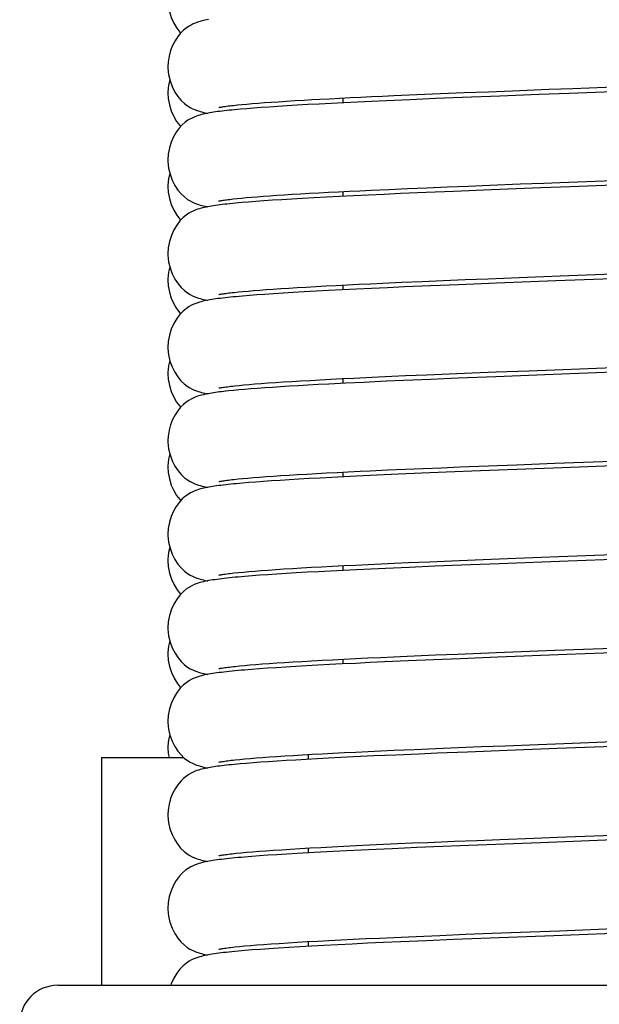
# Model space of a CAD drawing. Extents: x -559 to 3265, y -113 to 867.
# Tile 58 of 69: x 3144 to 3159, y 388 to 414. Entities that reach past the tile are written whole.
import ezdxf

# ---------------------------------------------------------------- set-up
doc = ezdxf.new("R2010")
doc.units = 0
doc.header["$LTSCALE"] = 2
doc.header["$MEASUREMENT"] = 0
doc.layers.get('0').update_dxf_attribs({"linetype": 'CONTINUOUS'})
doc.layers.add('02___PRT_ALL_AXES', color=7, linetype='CONTINUOUS')

msp = doc.modelspace()

# ---------------------------------------------------------------- linework, layer by layer
at = {"color": 7, "linetype": 'Continuous'}
for p, q in [((3158.52, 412.53), (3160.361, 412.6)), ((3153.807, 412.34), (3154.412, 412.367)), ((3154.412, 412.367), (3155.03, 412.393)), ((3155.03, 412.393), (3155.659, 412.419)), ((3155.659, 412.419), (3156.294, 412.444)), ((3156.294, 412.444), (3156.932, 412.469)), ((3157.631, 412.369), (3156.594, 412.329)), ((3156.932, 412.469), (3157.889, 412.506)), ((3158.422, 412.399), (3157.631, 412.369)), ((3157.889, 412.506), (3158.52, 412.53)), ((3159.987, 412.459), (3158.422, 412.399)), ((3149.584, 412.083), (3149.691, 412.095)), ((3149.691, 412.095), (3149.81, 412.106)), ((3149.81, 412.106), (3149.94, 412.118)), ((3149.94, 412.118), (3150.081, 412.13)), ((3150.081, 412.13), (3150.235, 412.143)), ((3150.235, 412.143), (3150.401, 412.155)), ((3150.401, 412.155), (3150.579, 412.168)), ((3150.579, 412.168), (3150.772, 412.181)), ((3150.772, 412.181), (3150.979, 412.194)), ((3150.979, 412.194), (3151.203, 412.208)), ((3151.259, 412.087), (3150.997, 412.071)), ((3151.203, 412.208), (3151.443, 412.222)), ((3151.54, 412.103), (3151.259, 412.087)), ((3151.443, 412.222), (3151.653, 412.234)), ((3151.838, 412.119), (3151.54, 412.103)), ((3152.156, 412.136), (3151.838, 412.119)), ((3152.492, 412.153), (3152.156, 412.136)), ((3152.463, 412.277), (3152.463, 412.151)), ((3152.847, 412.17), (3152.492, 412.153)), ((3153.22, 412.188), (3152.847, 412.17)), ((3153.612, 412.205), (3153.22, 412.188)), ((3154.235, 412.233), (3153.612, 412.205)), ((3154.899, 412.261), (3154.235, 412.233)), ((3155.602, 412.29), (3154.899, 412.261)), ((3156.594, 412.329), (3155.602, 412.29)), ((3149.77, 411.982), (3149.617, 411.968)), ((3149.937, 411.996), (3149.77, 411.982)), ((3150.118, 412.011), (3149.937, 411.996)), ((3150.313, 412.025), (3150.118, 412.011)), ((3150.525, 412.04), (3150.313, 412.025)), ((3150.752, 412.056), (3150.525, 412.04)), ((3150.997, 412.071), (3150.752, 412.056)), ((3156.335, 409.984), (3157.131, 410.015)), ((3157.131, 410.015), (3157.749, 410.039)), ((3157.749, 410.039), (3158.17, 410.055)), ((3158.17, 410.055), (3160.367, 410.138)), ((3151.133, 409.742), (3151.354, 409.755)), ((3151.354, 409.755), (3151.586, 409.769)), ((3151.586, 409.769), (3151.83, 409.782)), ((3151.83, 409.782), (3152.085, 409.796)), ((3152.085, 409.796), (3152.35, 409.81)), ((3152.35, 409.81), (3152.627, 409.823)), ((3152.463, 409.815), (3152.463, 409.689)), ((3152.627, 409.823), (3152.914, 409.837)), ((3152.914, 409.837), (3153.211, 409.851)), ((3153.211, 409.851), (3153.676, 409.873)), ((3153.981, 409.76), (3153.55, 409.741)), ((3153.676, 409.873), (3154.164, 409.894)), ((3154.661, 409.789), (3153.981, 409.76)), ((3154.164, 409.894), (3154.675, 409.916)), ((3155.377, 409.819), (3154.661, 409.789)), ((3154.675, 409.916), (3155.207, 409.938)), ((3155.207, 409.938), (3155.761, 409.961)), ((3156.377, 409.859), (3155.377, 409.819)), ((3155.761, 409.961), (3156.335, 409.984)), ((3157.672, 409.909), (3156.377, 409.859)), ((3158.457, 409.939), (3157.672, 409.909)), ((3160.007, 409.998), (3158.457, 409.939)), ((3149.581, 409.621), (3149.683, 409.632)), ((3149.683, 409.632), (3149.797, 409.643)), ((3149.797, 409.643), (3149.923, 409.655)), ((3149.984, 409.538), (3149.806, 409.523)), ((3149.923, 409.655), (3150.06, 409.667)), ((3150.177, 409.554), (3149.984, 409.538)), ((3150.06, 409.667), (3150.209, 409.679)), ((3150.386, 409.569), (3150.177, 409.554)), ((3150.209, 409.679), (3150.37, 409.691)), ((3150.37, 409.691), (3150.543, 409.704)), ((3150.612, 409.585), (3150.386, 409.569)), ((3150.543, 409.704), (3150.728, 409.716)), ((3150.857, 409.6), (3150.612, 409.585)), ((3150.728, 409.716), (3150.925, 409.729)), ((3151.12, 409.617), (3150.857, 409.6)), ((3150.925, 409.729), (3151.133, 409.742)), ((3151.404, 409.633), (3151.12, 409.617)), ((3151.708, 409.65), (3151.404, 409.633)), ((3152.033, 409.668), (3151.708, 409.65)), ((3152.38, 409.685), (3152.033, 409.668)), ((3152.749, 409.704), (3152.38, 409.685)), ((3153.139, 409.722), (3152.749, 409.704)), ((3153.55, 409.741), (3153.139, 409.722)), ((3153.514, 407.404), (3154.02, 407.426)), ((3154.02, 407.426), (3154.55, 407.449)), ((3154.55, 407.449), (3155.105, 407.472)), ((3155.105, 407.472), (3155.682, 407.496)), ((3155.682, 407.496), (3156.28, 407.52)), ((3156.28, 407.52), (3157.108, 407.552)), ((3158.065, 407.462), (3156.512, 407.402)), ((3157.108, 407.552), (3157.749, 407.577)), ((3157.749, 407.577), (3158.184, 407.593)), ((3159.867, 407.53), (3158.065, 407.462)), ((3158.184, 407.593), (3159.98, 407.661)), ((3149.607, 407.162), (3149.716, 407.174)), ((3149.716, 407.174), (3149.837, 407.185)), ((3149.837, 407.185), (3149.971, 407.197)), ((3149.971, 407.197), (3150.118, 407.21)), ((3150.118, 407.21), (3150.277, 407.222)), ((3150.277, 407.222), (3150.448, 407.235)), ((3150.448, 407.235), (3150.633, 407.248)), ((3150.633, 407.248), (3150.831, 407.261)), ((3150.831, 407.261), (3151.043, 407.275)), ((3151.161, 407.157), (3150.893, 407.141)), ((3151.043, 407.275), (3151.267, 407.289)), ((3151.449, 407.174), (3151.161, 407.157)), ((3151.267, 407.289), (3151.504, 407.302)), ((3151.759, 407.191), (3151.449, 407.174)), ((3151.504, 407.302), (3151.754, 407.316)), ((3151.754, 407.316), (3152.017, 407.331)), ((3152.09, 407.209), (3151.759, 407.191)), ((3152.017, 407.331), (3152.292, 407.345)), ((3152.445, 407.227), (3152.09, 407.209)), ((3152.292, 407.345), (3152.58, 407.359)), ((3152.822, 407.245), (3152.445, 407.227)), ((3152.463, 407.354), (3152.463, 407.228)), ((3152.58, 407.359), (3152.879, 407.374)), ((3153.222, 407.264), (3152.822, 407.245)), ((3152.879, 407.374), (3153.191, 407.389)), ((3153.191, 407.389), (3153.514, 407.404)), ((3153.643, 407.283), (3153.222, 407.264)), ((3154.084, 407.303), (3153.643, 407.283)), ((3154.777, 407.332), (3154.084, 407.303)), ((3155.505, 407.362), (3154.777, 407.332)), ((3156.512, 407.402), (3155.505, 407.362)), ((3150.005, 407.078), (3149.824, 407.063)), ((3150.201, 407.094), (3150.005, 407.078)), ((3150.414, 407.109), (3150.201, 407.094)), ((3150.644, 407.125), (3150.414, 407.109)), ((3150.893, 407.141), (3150.644, 407.125)), ((3156.5, 405.067), (3157.368, 405.1)), ((3157.368, 405.1), (3158.037, 405.126)), ((3158.037, 405.126), (3160.325, 405.213)), ((3151.119, 404.818), (3151.355, 404.832)), ((3151.355, 404.832), (3151.606, 404.846)), ((3151.606, 404.846), (3151.871, 404.861)), ((3151.871, 404.861), (3152.151, 404.876)), ((3152.151, 404.876), (3152.444, 404.891)), ((3152.444, 404.891), (3152.752, 404.906)), ((3152.463, 404.892), (3152.463, 404.766)), ((3152.752, 404.906), (3153.072, 404.921)), ((3153.072, 404.921), (3153.406, 404.937)), ((3153.606, 404.82), (3153.158, 404.799)), ((3153.406, 404.937), (3153.753, 404.953)), ((3154.066, 404.84), (3153.606, 404.82)), ((3153.753, 404.953), (3154.112, 404.969)), ((3154.775, 404.87), (3154.066, 404.84)), ((3154.112, 404.969), (3154.674, 404.993)), ((3154.674, 404.993), (3155.26, 405.017)), ((3155.503, 404.9), (3154.775, 404.87)), ((3155.26, 405.017), (3155.87, 405.042)), ((3156.492, 404.94), (3155.503, 404.9)), ((3155.87, 405.042), (3156.5, 405.067)), ((3157.996, 404.998), (3156.492, 404.94)), ((3159.982, 405.073), (3157.996, 404.998)), ((3149.584, 404.579), (3149.452, 404.566)), ((3149.727, 404.593), (3149.584, 404.579)), ((3149.619, 404.702), (3149.733, 404.713)), ((3149.88, 404.606), (3149.727, 404.593)), ((3149.733, 404.713), (3149.859, 404.725)), ((3149.859, 404.725), (3149.998, 404.738)), ((3150.045, 404.62), (3149.88, 404.606)), ((3149.998, 404.738), (3150.15, 404.75)), ((3150.222, 404.633), (3150.045, 404.62)), ((3150.15, 404.75), (3150.316, 404.763)), ((3150.411, 404.647), (3150.222, 404.633)), ((3150.316, 404.763), (3150.496, 404.777)), ((3150.612, 404.661), (3150.411, 404.647)), ((3150.496, 404.777), (3150.689, 404.79)), ((3150.827, 404.675), (3150.612, 404.661)), ((3150.689, 404.79), (3150.897, 404.804)), ((3151.054, 404.689), (3150.827, 404.675)), ((3150.897, 404.804), (3151.119, 404.818)), ((3151.294, 404.703), (3151.054, 404.689)), ((3151.548, 404.718), (3151.294, 404.703)), ((3151.816, 404.733), (3151.548, 404.718)), ((3152.097, 404.747), (3151.816, 404.733)), ((3152.546, 404.77), (3152.097, 404.747)), ((3153.644, 402.486), (3154.105, 402.506)), ((3154.105, 402.506), (3154.577, 402.527)), ((3154.577, 402.527), (3155.057, 402.547)), ((3155.057, 402.547), (3155.544, 402.567)), ((3155.544, 402.567), (3156.286, 402.596)), ((3157.518, 402.518), (3156.086, 402.462)), ((3156.286, 402.596), (3157.035, 402.626)), ((3157.035, 402.626), (3158.039, 402.664)), ((3158.009, 402.536), (3157.518, 402.518)), ((3159.991, 402.612), (3158.009, 402.536)), ((3158.039, 402.664), (3160.025, 402.74)), ((3149.596, 402.237), (3149.708, 402.249)), ((3149.708, 402.249), (3149.831, 402.261)), ((3149.831, 402.261), (3149.967, 402.273)), ((3149.967, 402.273), (3150.115, 402.286)), ((3150.115, 402.286), (3150.276, 402.299)), ((3150.276, 402.299), (3150.45, 402.312)), ((3150.45, 402.312), (3150.637, 402.325)), ((3150.637, 402.325), (3150.837, 402.338)), ((3150.837, 402.338), (3151.05, 402.352)), ((3151.05, 402.352), (3151.276, 402.366)), ((3151.311, 402.243), (3151.055, 402.227)), ((3151.276, 402.366), (3151.515, 402.379)), ((3151.583, 402.258), (3151.311, 402.243)), ((3151.515, 402.379), (3151.768, 402.394)), ((3151.87, 402.274), (3151.583, 402.258)), ((3151.768, 402.394), (3152.035, 402.408)), ((3152.172, 402.29), (3151.87, 402.274)), ((3152.035, 402.408), (3152.315, 402.423)), ((3152.491, 402.306), (3152.172, 402.29)), ((3152.315, 402.423), (3152.609, 402.437)), ((3152.463, 402.43), (3152.463, 402.304)), ((3152.826, 402.322), (3152.491, 402.306)), ((3152.609, 402.437), (3152.917, 402.452)), ((3153.359, 402.347), (3152.826, 402.322)), ((3152.917, 402.452), (3153.185, 402.465)), ((3153.185, 402.465), (3153.644, 402.486)), ((3153.931, 402.372), (3153.359, 402.347)), ((3154.539, 402.399), (3153.931, 402.372)), ((3155.182, 402.425), (3154.539, 402.399)), ((3156.086, 402.462), (3155.182, 402.425)), ((3149.822, 402.139), (3149.663, 402.125)), ((3149.993, 402.154), (3149.822, 402.139)), ((3150.177, 402.168), (3149.993, 402.154)), ((3150.375, 402.183), (3150.177, 402.168)), ((3150.588, 402.198), (3150.375, 402.183)), ((3150.814, 402.212), (3150.588, 402.198)), ((3151.055, 402.227), (3150.814, 402.212)), ((3157.687, 400.189), (3158.145, 400.207)), ((3158.145, 400.207), (3160.056, 400.279)), ((3150.911, 399.881), (3151.138, 399.895)), ((3151.138, 399.895), (3151.379, 399.91)), ((3151.379, 399.91), (3151.636, 399.925)), ((3151.636, 399.925), (3151.907, 399.939)), ((3151.907, 399.939), (3152.192, 399.954)), ((3152.192, 399.954), (3152.491, 399.97)), ((3152.463, 399.968), (3152.463, 399.842)), ((3152.491, 399.97), (3152.804, 399.985)), ((3152.804, 399.985), (3153.13, 400.001)), ((3153.13, 400.001), (3153.469, 400.016)), ((3153.59, 399.896), (3153.198, 399.878)), ((3153.469, 400.016), (3153.82, 400.032)), ((3154.214, 399.923), (3153.59, 399.896)), ((3153.82, 400.032), (3154.182, 400.048)), ((3154.182, 400.048), (3154.746, 400.072)), ((3154.882, 399.951), (3154.214, 399.923)), ((3154.746, 400.072), (3155.335, 400.096)), ((3155.587, 399.98), (3154.882, 399.951)), ((3155.335, 400.096), (3155.946, 400.121)), ((3156.577, 400.019), (3155.587, 399.98)), ((3155.946, 400.121), (3156.581, 400.146)), ((3158.393, 400.089), (3156.577, 400.019)), ((3159.968, 400.149), (3158.393, 400.089)), ((3149.605, 399.776), (3149.721, 399.789)), ((3149.721, 399.789), (3149.85, 399.801)), ((3149.85, 399.801), (3149.992, 399.814)), ((3150.075, 399.699), (3149.888, 399.683)), ((3149.992, 399.814), (3150.148, 399.827)), ((3150.276, 399.714), (3150.075, 399.699)), ((3150.148, 399.827), (3150.317, 399.84)), ((3150.494, 399.729), (3150.276, 399.714)), ((3150.317, 399.84), (3150.501, 399.853)), ((3150.726, 399.745), (3150.494, 399.729)), ((3150.501, 399.853), (3150.698, 399.867)), ((3150.698, 399.867), (3150.911, 399.881)), ((3150.975, 399.761), (3150.726, 399.745)), ((3151.24, 399.777), (3150.975, 399.761)), ((3151.522, 399.793), (3151.24, 399.777)), ((3151.821, 399.809), (3151.522, 399.793)), ((3152.138, 399.826), (3151.821, 399.809)), ((3152.473, 399.843), (3152.138, 399.826)), ((3152.826, 399.86), (3152.473, 399.843)), ((3153.198, 399.878), (3152.826, 399.86)), ((3158.043, 397.741), (3160.401, 397.83)), ((3153.456, 397.554), (3153.801, 397.569)), ((3153.801, 397.569), (3154.339, 397.593)), ((3154.339, 397.593), (3154.901, 397.617)), ((3154.901, 397.617), (3155.486, 397.641)), ((3155.486, 397.641), (3156.093, 397.665)), ((3156.093, 397.665), (3156.722, 397.69)), ((3158.362, 397.626), (3156.543, 397.556)), ((3156.722, 397.69), (3157.594, 397.724)), ((3157.594, 397.724), (3158.043, 397.741)), ((3159.942, 397.686), (3158.362, 397.626)), ((3149.631, 397.318), (3149.748, 397.33)), ((3149.748, 397.33), (3149.878, 397.342)), ((3149.878, 397.342), (3150.021, 397.354)), ((3150.021, 397.354), (3150.176, 397.367)), ((3150.176, 397.367), (3150.345, 397.38)), ((3150.345, 397.38), (3150.528, 397.394)), ((3150.528, 397.394), (3150.724, 397.407)), ((3150.724, 397.407), (3150.934, 397.421)), ((3150.934, 397.421), (3151.158, 397.435)), ((3151.225, 397.314), (3150.961, 397.298)), ((3151.158, 397.435), (3151.397, 397.449)), ((3151.506, 397.33), (3151.225, 397.314)), ((3151.397, 397.449), (3151.651, 397.464)), ((3151.803, 397.347), (3151.506, 397.33)), ((3151.651, 397.464), (3151.918, 397.478)), ((3152.118, 397.363), (3151.803, 397.347)), ((3151.918, 397.478), (3152.199, 397.493)), ((3152.451, 397.38), (3152.118, 397.363)), ((3152.199, 397.493), (3152.494, 397.508)), ((3152.803, 397.397), (3152.451, 397.38)), ((3152.463, 397.506), (3152.463, 397.381)), ((3152.494, 397.508), (3152.802, 397.523)), ((3152.802, 397.523), (3153.122, 397.538)), ((3153.173, 397.415), (3152.803, 397.397)), ((3153.122, 397.538), (3153.456, 397.554)), ((3153.563, 397.433), (3153.173, 397.415)), ((3154.185, 397.46), (3153.563, 397.433)), ((3154.85, 397.488), (3154.185, 397.46)), ((3155.554, 397.517), (3154.85, 397.488)), ((3156.543, 397.556), (3155.554, 397.517)), ((3150.064, 397.236), (3149.878, 397.221)), ((3150.265, 397.251), (3150.064, 397.236)), ((3150.481, 397.267), (3150.265, 397.251)), ((3150.713, 397.282), (3150.481, 397.267)), ((3150.961, 397.298), (3150.713, 397.282)), ((3156.735, 395.229), (3157.608, 395.263)), ((3157.608, 395.263), (3158.057, 395.28)), ((3158.057, 395.28), (3160.419, 395.369)), ((3150.938, 394.959), (3151.162, 394.973)), ((3151.162, 394.973), (3151.401, 394.988)), ((3151.401, 394.988), (3151.655, 395.002)), ((3151.655, 395.002), (3151.922, 395.017)), ((3151.922, 395.017), (3152.204, 395.032)), ((3152.204, 395.032), (3152.499, 395.047)), ((3152.499, 395.047), (3152.808, 395.062)), ((3152.808, 395.062), (3153.129, 395.077)), ((3153.129, 395.077), (3153.463, 395.093)), ((3153.856, 394.984), (3153.284, 394.958)), ((3153.463, 395.093), (3153.809, 395.108)), ((3153.809, 395.108), (3154.349, 395.132)), ((3154.462, 395.01), (3153.856, 394.984)), ((3154.349, 395.132), (3154.912, 395.155)), ((3154.949, 395.031), (3154.462, 395.01)), ((3154.912, 395.155), (3155.497, 395.18)), ((3155.746, 395.063), (3154.949, 395.031)), ((3155.497, 395.18), (3156.105, 395.204)), ((3156.791, 395.104), (3155.746, 395.063)), ((3156.105, 395.204), (3156.735, 395.229)), ((3158.104, 395.155), (3156.791, 395.104)), ((3159.912, 395.223), (3158.104, 395.155)), ((3149.761, 394.749), (3149.608, 394.735)), ((3149.633, 394.856), (3149.751, 394.868)), ((3149.751, 394.868), (3149.881, 394.88)), ((3149.926, 394.763), (3149.761, 394.749)), ((3149.881, 394.88), (3150.024, 394.893)), ((3150.106, 394.777), (3149.926, 394.763)), ((3150.024, 394.893), (3150.18, 394.906)), ((3150.3, 394.792), (3150.106, 394.777)), ((3150.18, 394.906), (3150.349, 394.919)), ((3150.509, 394.807), (3150.3, 394.792)), ((3150.349, 394.919), (3150.531, 394.932)), ((3150.733, 394.822), (3150.509, 394.807)), ((3150.531, 394.932), (3150.727, 394.946)), ((3150.727, 394.946), (3150.938, 394.959)), ((3150.972, 394.837), (3150.733, 394.822)), ((3151.227, 394.852), (3150.972, 394.837)), ((3151.499, 394.868), (3151.227, 394.852)), ((3151.787, 394.884), (3151.499, 394.868)), ((3152.091, 394.9), (3151.787, 394.884)), ((3152.411, 394.916), (3152.091, 394.9)), ((3152.748, 394.933), (3152.411, 394.916)), ((3153.284, 394.958), (3152.748, 394.933)), ((3153.531, 392.634), (3153.907, 392.651)), ((3153.907, 392.651), (3154.299, 392.668)), ((3154.299, 392.668), (3154.705, 392.685)), ((3154.705, 392.685), (3155.399, 392.714)), ((3155.399, 392.714), (3155.994, 392.738)), ((3155.994, 392.738), (3156.594, 392.762)), ((3156.594, 392.762), (3157.5, 392.797)), ((3157.5, 392.797), (3158.103, 392.82)), ((3159.963, 392.763), (3157.662, 392.676)), ((3158.103, 392.82), (3159.887, 392.887)), ((3149.666, 392.398), (3149.791, 392.41)), ((3149.791, 392.41), (3149.931, 392.423)), ((3149.931, 392.423), (3150.086, 392.436)), ((3150.086, 392.436), (3150.256, 392.45)), ((3150.256, 392.45), (3150.441, 392.464)), ((3150.441, 392.464), (3150.641, 392.478)), ((3150.641, 392.478), (3150.858, 392.492)), ((3150.858, 392.492), (3151.09, 392.507)), ((3151.263, 392.393), (3150.987, 392.376)), ((3151.09, 392.507), (3151.338, 392.522)), ((3151.558, 392.41), (3151.263, 392.393)), ((3151.338, 392.522), (3151.602, 392.537)), ((3151.874, 392.427), (3151.558, 392.41)), ((3151.602, 392.537), (3151.883, 392.553)), ((3152.211, 392.444), (3151.874, 392.427)), ((3151.883, 392.553), (3152.18, 392.569)), ((3152.18, 392.569), (3152.494, 392.584)), ((3152.569, 392.462), (3152.211, 392.444)), ((3152.494, 392.584), (3152.824, 392.601)), ((3152.948, 392.481), (3152.569, 392.462)), ((3152.824, 392.601), (3153.169, 392.617)), ((3153.346, 392.499), (3152.948, 392.481)), ((3153.169, 392.617), (3153.531, 392.634)), ((3153.762, 392.518), (3153.346, 392.499)), ((3154.414, 392.546), (3153.762, 392.518)), ((3155.091, 392.575), (3154.414, 392.546)), ((3156.02, 392.612), (3155.091, 392.575)), ((3150.068, 392.313), (3149.88, 392.297)), ((3150.272, 392.328), (3150.068, 392.313)), ((3150.493, 392.344), (3150.272, 392.328)), ((3150.731, 392.36), (3150.493, 392.344)), ((3150.987, 392.376), (3150.731, 392.36)), ((3156.396, 390.292), (3157.138, 390.321)), ((3157.138, 390.321), (3158.168, 390.36)), ((3160.315, 390.315), (3158.014, 390.228)), ((3158.168, 390.36), (3160.027, 390.431)), ((3151.022, 390.041), (3151.267, 390.056)), ((3151.267, 390.056), (3151.529, 390.071)), ((3151.529, 390.071), (3151.807, 390.087)), ((3151.807, 390.087), (3152.1, 390.103)), ((3152.1, 390.103), (3152.409, 390.118)), ((3152.409, 390.118), (3152.734, 390.135)), ((3152.734, 390.135), (3153.074, 390.151)), ((3153.074, 390.151), (3153.431, 390.167)), ((3153.431, 390.167), (3153.803, 390.184)), ((3153.978, 390.066), (3153.537, 390.046)), ((3153.803, 390.184), (3154.192, 390.201)), ((3154.666, 390.095), (3153.978, 390.066)), ((3154.192, 390.201), (3154.598, 390.219)), ((3154.598, 390.219), (3155.021, 390.237)), ((3155.377, 390.125), (3154.666, 390.095)), ((3155.021, 390.237), (3155.689, 390.264)), ((3156.339, 390.163), (3155.377, 390.125)), ((3155.689, 390.264), (3156.396, 390.292)), ((3158.014, 390.228), (3156.339, 390.163)), ((3149.625, 389.932), (3149.746, 389.944)), ((3149.746, 389.944), (3149.882, 389.957)), ((3149.882, 389.957), (3150.033, 389.97)), ((3150.033, 389.97), (3150.199, 389.984)), ((3150.294, 389.868), (3150.081, 389.852)), ((3150.199, 389.984), (3150.381, 389.998)), ((3150.524, 389.884), (3150.294, 389.868)), ((3150.381, 389.998), (3150.579, 390.012)), ((3150.773, 389.901), (3150.524, 389.884)), ((3150.579, 390.012), (3150.793, 390.026)), ((3151.042, 389.918), (3150.773, 389.901)), ((3150.793, 390.026), (3151.022, 390.041)), ((3151.331, 389.935), (3151.042, 389.918)), ((3151.642, 389.953), (3151.331, 389.935)), ((3151.976, 389.97), (3151.642, 389.953)), ((3152.332, 389.989), (3151.976, 389.97)), ((3152.712, 390.008), (3152.332, 389.989)), ((3153.115, 390.027), (3152.712, 390.008)), ((3153.537, 390.046), (3153.115, 390.027)), ((3144.963, 388.922), (3173.463, 388.922))]:
    msp.add_line(p, q, dxfattribs=at)
for points in [[(3147.863, 414.866), (3147.872, 414.722), (3147.901, 414.554), (3147.951, 414.395), (3148.017, 414.247), (3148.094, 414.119), (3148.177, 414.011), (3148.199, 413.988)], [(3148.926, 414.342), (3148.881, 414.334), (3148.838, 414.325), (3148.796, 414.315), (3148.753, 414.305), (3148.711, 414.294), (3148.668, 414.281), (3148.623, 414.266), (3148.576, 414.248), (3148.526, 414.226), (3148.47, 414.199), (3148.408, 414.163), (3148.341, 414.118), (3148.27, 414.059), (3148.195, 413.985), (3148.12, 413.893), (3148.049, 413.785), (3147.985, 413.663), (3147.931, 413.526), (3147.891, 413.379), (3147.868, 413.223), (3147.863, 413.108)], [(3147.863, 413.108), (3147.863, 413.066), (3147.88, 412.895), (3147.918, 412.731), (3147.974, 412.577), (3148.046, 412.435), (3148.127, 412.314), (3148.211, 412.214), (3148.297, 412.133), (3148.378, 412.072), (3148.449, 412.028), (3148.51, 411.996), (3148.567, 411.971), (3148.619, 411.952), (3148.666, 411.936), (3148.711, 411.922), (3148.756, 411.91), (3148.799, 411.9), (3148.844, 411.89), (3148.889, 411.881), (3148.909, 411.877)], [(3147.912, 412.757), (3147.879, 412.608), (3147.864, 412.439), (3147.863, 412.405)], [(3147.863, 412.404), (3147.871, 412.264), (3147.9, 412.097), (3147.949, 411.938), (3148.014, 411.79), (3148.091, 411.661), (3148.174, 411.553), (3148.2, 411.525)], [(3151.653, 412.234), (3151.857, 412.246), (3152.115, 412.259), (3152.382, 412.273), (3152.655, 412.287), (3152.935, 412.3), (3153.22, 412.314), (3153.511, 412.327), (3153.807, 412.34)], [(3149.204, 412.028), (3149.2, 412.027), (3149.202, 412.028), (3149.209, 412.029), (3149.221, 412.032), (3149.236, 412.035), (3149.256, 412.039), (3149.279, 412.043), (3149.306, 412.047), (3149.337, 412.052), (3149.37, 412.057), (3149.407, 412.062), (3149.447, 412.067), (3149.489, 412.072), (3149.535, 412.078), (3149.584, 412.083)], [(3149.617, 411.968), (3149.545, 411.961), (3149.476, 411.954), (3149.41, 411.947), (3149.346, 411.94), (3149.286, 411.933), (3149.227, 411.926), (3149.171, 411.918), (3149.117, 411.911), (3149.066, 411.903), (3149.016, 411.896), (3148.967, 411.888), (3148.921, 411.879), (3148.876, 411.871), (3148.833, 411.862), (3148.79, 411.852), (3148.748, 411.842), (3148.706, 411.83), (3148.662, 411.817), (3148.616, 411.801), (3148.568, 411.783), (3148.514, 411.759), (3148.454, 411.729), (3148.389, 411.69), (3148.318, 411.638), (3148.239, 411.568), (3148.158, 411.48), (3148.081, 411.376), (3148.01, 411.253), (3147.949, 411.113), (3147.902, 410.962), (3147.872, 410.801), (3147.863, 410.646)], [(3147.863, 410.646), (3147.863, 410.605), (3147.88, 410.434), (3147.918, 410.27), (3147.974, 410.116), (3148.046, 409.974), (3148.126, 409.853), (3148.21, 409.753), (3148.296, 409.672), (3148.378, 409.61), (3148.448, 409.567), (3148.51, 409.535), (3148.566, 409.51), (3148.618, 409.49), (3148.665, 409.474), (3148.71, 409.461), (3148.755, 409.449), (3148.799, 409.438), (3148.843, 409.428), (3148.889, 409.419), (3148.909, 409.415)], [(3147.912, 410.295), (3147.88, 410.152), (3147.863, 409.982), (3147.863, 409.943)], [(3147.863, 409.943), (3147.871, 409.798), (3147.901, 409.631), (3147.95, 409.472), (3148.016, 409.324), (3148.093, 409.196), (3148.176, 409.088), (3148.199, 409.064)], [(3149.806, 409.523), (3149.723, 409.516), (3149.643, 409.509), (3149.567, 409.501), (3149.493, 409.494), (3149.423, 409.487), (3149.357, 409.479), (3149.293, 409.472), (3149.231, 409.464), (3149.172, 409.457), (3149.116, 409.449), (3149.062, 409.441), (3149.01, 409.433), (3148.96, 409.425), (3148.912, 409.416), (3148.867, 409.407), (3148.822, 409.398), (3148.778, 409.387), (3148.734, 409.376), (3148.689, 409.364), (3148.643, 409.349), (3148.595, 409.332), (3148.541, 409.31), (3148.482, 409.282), (3148.417, 409.245), (3148.344, 409.196), (3148.262, 409.129), (3148.177, 409.041), (3148.095, 408.934), (3148.019, 408.808), (3147.953, 408.662), (3147.903, 408.504), (3147.872, 408.337), (3147.863, 408.184)], [(3149.204, 409.567), (3149.202, 409.566), (3149.2, 409.565), (3149.204, 409.567), (3149.213, 409.569), (3149.225, 409.571), (3149.242, 409.574), (3149.262, 409.578), (3149.285, 409.582), (3149.312, 409.586), (3149.342, 409.591), (3149.374, 409.595), (3149.41, 409.6), (3149.448, 409.605), (3149.489, 409.61), (3149.534, 409.616), (3149.581, 409.621)], [(3147.863, 408.184), (3147.863, 408.14), (3147.881, 407.969), (3147.919, 407.805), (3147.976, 407.65), (3148.048, 407.508), (3148.129, 407.387), (3148.214, 407.288), (3148.3, 407.207), (3148.381, 407.146), (3148.452, 407.103), (3148.513, 407.072), (3148.569, 407.047), (3148.621, 407.027), (3148.668, 407.012), (3148.714, 406.998), (3148.758, 406.986), (3148.802, 406.976), (3148.847, 406.966), (3148.893, 406.957), (3148.909, 406.954)], [(3147.912, 407.834), (3147.88, 407.689), (3147.863, 407.52), (3147.863, 407.481)], [(3147.863, 407.481), (3147.871, 407.336), (3147.901, 407.169), (3147.95, 407.01), (3148.016, 406.863), (3148.092, 406.735), (3148.175, 406.626), (3148.199, 406.602)], [(3149.203, 407.105), (3149.201, 407.104), (3149.2, 407.104), (3149.205, 407.105), (3149.215, 407.107), (3149.228, 407.11), (3149.246, 407.113), (3149.267, 407.117), (3149.292, 407.121), (3149.321, 407.126), (3149.352, 407.131), (3149.387, 407.135), (3149.425, 407.141), (3149.466, 407.146), (3149.51, 407.151), (3149.557, 407.157), (3149.607, 407.162)], [(3149.824, 407.063), (3149.74, 407.056), (3149.658, 407.048), (3149.581, 407.041), (3149.506, 407.033), (3149.435, 407.026), (3149.367, 407.019), (3149.302, 407.011), (3149.24, 407.004), (3149.18, 406.996), (3149.123, 406.988), (3149.068, 406.98), (3149.016, 406.972), (3148.966, 406.964), (3148.918, 406.955), (3148.872, 406.946), (3148.827, 406.937), (3148.783, 406.927), (3148.74, 406.916), (3148.695, 406.903), (3148.648, 406.889), (3148.6, 406.872), (3148.546, 406.85), (3148.487, 406.823), (3148.422, 406.787), (3148.349, 406.738), (3148.266, 406.67), (3148.179, 406.582), (3148.096, 406.474), (3148.018, 406.345), (3147.951, 406.197), (3147.901, 406.037), (3147.871, 405.869), (3147.863, 405.723)], [(3147.863, 405.723), (3147.863, 405.684), (3147.88, 405.515), (3147.916, 405.352), (3147.971, 405.199), (3148.042, 405.057), (3148.121, 404.936), (3148.205, 404.836), (3148.29, 404.753), (3148.372, 404.691), (3148.442, 404.647), (3148.504, 404.614), (3148.561, 404.589), (3148.613, 404.568), (3148.66, 404.552), (3148.706, 404.539), (3148.75, 404.526), (3148.794, 404.516), (3148.838, 404.506), (3148.883, 404.497), (3148.909, 404.492)], [(3147.912, 405.371), (3147.879, 405.225), (3147.863, 405.056), (3147.863, 405.019)], [(3147.863, 405.019), (3147.871, 404.876), (3147.9, 404.709), (3147.949, 404.55), (3148.015, 404.403), (3148.091, 404.275), (3148.174, 404.167), (3148.199, 404.141)], [(3149.452, 404.566), (3149.39, 404.559), (3149.331, 404.553), (3149.273, 404.546), (3149.218, 404.539), (3149.165, 404.532), (3149.114, 404.525), (3149.065, 404.518), (3149.017, 404.511), (3148.971, 404.503), (3148.926, 404.495), (3148.882, 404.487), (3148.839, 404.478), (3148.796, 404.468), (3148.754, 404.458), (3148.712, 404.447), (3148.67, 404.434), (3148.624, 404.419), (3148.577, 404.401), (3148.527, 404.38), (3148.471, 404.352), (3148.409, 404.317), (3148.342, 404.271), (3148.271, 404.213), (3148.196, 404.138), (3148.12, 404.046), (3148.049, 403.938), (3147.986, 403.816), (3147.932, 403.679), (3147.892, 403.532), (3147.869, 403.376), (3147.863, 403.261)], [(3149.2, 404.642), (3149.2, 404.642), (3149.204, 404.643), (3149.214, 404.645), (3149.227, 404.648), (3149.245, 404.651), (3149.268, 404.655), (3149.293, 404.66), (3149.323, 404.664), (3149.355, 404.669), (3149.391, 404.674), (3149.431, 404.679), (3149.473, 404.685), (3149.519, 404.69), (3149.567, 404.696), (3149.619, 404.702)], [(3153.157, 404.799), (3153.027, 404.793), (3152.546, 404.77)], [(3147.863, 403.261), (3147.864, 403.216), (3147.882, 403.045), (3147.92, 402.882), (3147.976, 402.727), (3148.048, 402.586), (3148.129, 402.465), (3148.213, 402.365), (3148.3, 402.284), (3148.381, 402.223), (3148.452, 402.18), (3148.514, 402.148), (3148.57, 402.123), (3148.623, 402.103), (3148.67, 402.088), (3148.715, 402.074), (3148.76, 402.062), (3148.804, 402.052), (3148.848, 402.042), (3148.894, 402.033), (3148.909, 402.03)], [(3147.913, 402.911), (3147.88, 402.767), (3147.863, 402.597), (3147.863, 402.558)], [(3147.863, 402.558), (3147.871, 402.416), (3147.9, 402.249), (3147.949, 402.09), (3148.015, 401.942), (3148.091, 401.814), (3148.174, 401.705), (3148.2, 401.678)], [(3149.2, 402.18), (3149.201, 402.181), (3149.207, 402.182), (3149.218, 402.184), (3149.234, 402.188), (3149.254, 402.191), (3149.278, 402.196), (3149.306, 402.2), (3149.338, 402.205), (3149.373, 402.21), (3149.411, 402.215), (3149.453, 402.22), (3149.497, 402.226), (3149.545, 402.232), (3149.596, 402.237)], [(3149.663, 402.125), (3149.588, 402.118), (3149.517, 402.111), (3149.448, 402.104), (3149.382, 402.097), (3149.319, 402.089), (3149.258, 402.082), (3149.2, 402.075), (3149.145, 402.068), (3149.091, 402.06), (3149.04, 402.052), (3148.99, 402.044), (3148.942, 402.036), (3148.895, 402.027), (3148.849, 402.018), (3148.805, 402.009), (3148.76, 401.998), (3148.717, 401.986), (3148.671, 401.973), (3148.624, 401.957), (3148.574, 401.939), (3148.519, 401.915), (3148.458, 401.884), (3148.393, 401.845), (3148.321, 401.793), (3148.241, 401.723), (3148.16, 401.634), (3148.082, 401.528), (3148.01, 401.404), (3147.948, 401.263), (3147.901, 401.109), (3147.872, 400.947), (3147.863, 400.799)], [(3147.863, 400.799), (3147.864, 400.758), (3147.881, 400.588), (3147.918, 400.425), (3147.974, 400.271), (3148.045, 400.129), (3148.125, 400.008), (3148.209, 399.908), (3148.295, 399.826), (3148.377, 399.764), (3148.448, 399.72), (3148.509, 399.688), (3148.566, 399.663), (3148.619, 399.643), (3148.666, 399.627), (3148.711, 399.614), (3148.756, 399.601), (3148.8, 399.591), (3148.844, 399.581), (3148.89, 399.572), (3148.909, 399.568)], [(3147.913, 400.447), (3147.882, 400.314), (3147.864, 400.142), (3147.863, 400.096)], [(3156.581, 400.146), (3157.461, 400.18), (3157.687, 400.189)], [(3147.863, 400.096), (3147.873, 399.942), (3147.904, 399.773), (3147.955, 399.613), (3148.023, 399.464), (3148.102, 399.336), (3148.186, 399.23), (3148.199, 399.217)], [(3149.888, 399.683), (3149.8, 399.676), (3149.715, 399.668), (3149.634, 399.661), (3149.557, 399.653), (3149.482, 399.646), (3149.411, 399.638), (3149.343, 399.63), (3149.278, 399.623), (3149.216, 399.615), (3149.157, 399.607), (3149.1, 399.599), (3149.045, 399.591), (3148.992, 399.583), (3148.941, 399.574), (3148.892, 399.565), (3148.845, 399.556), (3148.798, 399.545), (3148.753, 399.534), (3148.705, 399.521), (3148.658, 399.507), (3148.608, 399.49), (3148.553, 399.468), (3148.493, 399.44), (3148.428, 399.405), (3148.355, 399.357), (3148.272, 399.29), (3148.186, 399.203), (3148.102, 399.097), (3148.024, 398.969), (3147.955, 398.821), (3147.904, 398.66), (3147.873, 398.491), (3147.863, 398.337)], [(3149.203, 399.719), (3149.205, 399.72), (3149.215, 399.722), (3149.231, 399.725), (3149.251, 399.729), (3149.275, 399.733), (3149.304, 399.738), (3149.336, 399.743), (3149.372, 399.748), (3149.412, 399.753), (3149.455, 399.759), (3149.502, 399.765), (3149.551, 399.771), (3149.605, 399.776)], [(3147.863, 398.337), (3147.864, 398.292), (3147.882, 398.121), (3147.92, 397.958), (3147.976, 397.803), (3148.049, 397.661), (3148.129, 397.541), (3148.214, 397.441), (3148.3, 397.36), (3148.381, 397.299), (3148.452, 397.256), (3148.514, 397.224), (3148.571, 397.199), (3148.623, 397.18), (3148.67, 397.164), (3148.716, 397.15), (3148.761, 397.138), (3148.805, 397.128), (3148.85, 397.118), (3148.896, 397.109), (3148.909, 397.106)], [(3147.913, 397.986), (3147.882, 397.851), (3147.864, 397.68), (3147.863, 397.634)], [(3147.863, 397.634), (3147.873, 397.481), (3147.904, 397.312), (3147.955, 397.152), (3148.023, 397.003), (3148.102, 396.875), (3148.186, 396.768), (3148.199, 396.755)], [(3149.202, 397.257), (3149.203, 397.258), (3149.211, 397.259), (3149.225, 397.262), (3149.243, 397.266), (3149.265, 397.27), (3149.292, 397.274), (3149.323, 397.279), (3149.357, 397.284), (3149.394, 397.289), (3149.435, 397.295), (3149.479, 397.3), (3149.527, 397.306), (3149.578, 397.312), (3149.631, 397.318)], [(3149.878, 397.221), (3149.791, 397.213), (3149.707, 397.206), (3149.626, 397.198), (3149.549, 397.191), (3149.475, 397.183), (3149.404, 397.176), (3149.337, 397.168), (3149.272, 397.16), (3149.21, 397.153), (3149.151, 397.145), (3149.094, 397.137), (3149.04, 397.129), (3148.987, 397.12), (3148.937, 397.112), (3148.889, 397.103), (3148.841, 397.093), (3148.796, 397.083), (3148.75, 397.072), (3148.704, 397.059), (3148.656, 397.045), (3148.607, 397.028), (3148.553, 397.006), (3148.493, 396.979), (3148.429, 396.944), (3148.356, 396.896), (3148.273, 396.829), (3148.186, 396.741), (3148.102, 396.634), (3148.023, 396.506), (3147.955, 396.358), (3147.904, 396.197), (3147.872, 396.028), (3147.863, 395.876)], [(3147.863, 395.876), (3147.864, 395.836), (3147.88, 395.667), (3147.917, 395.504), (3147.972, 395.35), (3148.043, 395.209), (3148.123, 395.088), (3148.207, 394.987), (3148.292, 394.905), (3148.374, 394.843), (3148.445, 394.798), (3148.507, 394.766), (3148.564, 394.74), (3148.617, 394.72), (3148.664, 394.704), (3148.709, 394.69), (3148.754, 394.678), (3148.798, 394.668), (3148.842, 394.658), (3148.888, 394.649), (3148.909, 394.645)], [(3147.913, 395.523), (3147.881, 395.387), (3147.864, 395.217), (3147.863, 395.172)], [(3147.863, 395.172), (3147.872, 395.021), (3147.891, 394.922)], [(3149.608, 394.735), (3149.537, 394.728), (3149.469, 394.721), (3149.403, 394.714), (3149.341, 394.707), (3149.281, 394.7), (3149.224, 394.693), (3149.169, 394.686), (3149.117, 394.678), (3149.067, 394.671), (3149.019, 394.664), (3148.972, 394.656), (3148.927, 394.648), (3148.883, 394.64), (3148.84, 394.631), (3148.798, 394.622), (3148.756, 394.611), (3148.714, 394.6), (3148.672, 394.588), (3148.627, 394.573), (3148.58, 394.555), (3148.53, 394.534), (3148.474, 394.507), (3148.413, 394.472), (3148.347, 394.427), (3148.276, 394.37), (3148.2, 394.296), (3148.123, 394.203), (3148.052, 394.096), (3147.987, 393.974), (3147.933, 393.837), (3147.892, 393.689), (3147.868, 393.534), (3147.863, 393.414)], [(3149.202, 394.795), (3149.204, 394.796), (3149.212, 394.798), (3149.226, 394.801), (3149.244, 394.804), (3149.266, 394.808), (3149.293, 394.813), (3149.324, 394.817), (3149.358, 394.822), (3149.396, 394.828), (3149.437, 394.833), (3149.481, 394.839), (3149.529, 394.844), (3149.579, 394.85), (3149.633, 394.856)], [(3147.863, 393.414), (3147.863, 393.376), (3147.879, 393.207), (3147.916, 393.044), (3147.971, 392.891), (3148.041, 392.749), (3148.12, 392.628), (3148.204, 392.527), (3148.29, 392.445), (3148.371, 392.382), (3148.442, 392.338), (3148.504, 392.305), (3148.561, 392.28), (3148.613, 392.26), (3148.659, 392.244), (3148.704, 392.23), (3148.748, 392.218), (3148.79, 392.208), (3148.833, 392.198), (3148.877, 392.189), (3148.909, 392.183)], [(3157.662, 392.676), (3157.428, 392.667), (3156.02, 392.612)], [(3149.2, 392.333), (3149.202, 392.333), (3149.208, 392.335), (3149.219, 392.337), (3149.235, 392.341), (3149.255, 392.344), (3149.28, 392.349), (3149.308, 392.353), (3149.34, 392.358), (3149.376, 392.363), (3149.415, 392.369), (3149.458, 392.374), (3149.505, 392.38), (3149.555, 392.386), (3149.608, 392.392), (3149.666, 392.398)], [(3149.88, 392.297), (3149.792, 392.29), (3149.707, 392.282), (3149.627, 392.275), (3149.55, 392.267), (3149.476, 392.26), (3149.406, 392.252), (3149.339, 392.245), (3149.275, 392.237), (3149.214, 392.23), (3149.156, 392.222), (3149.1, 392.214), (3149.047, 392.206), (3148.996, 392.198), (3148.947, 392.19), (3148.9, 392.181), (3148.854, 392.172), (3148.809, 392.162), (3148.765, 392.152), (3148.721, 392.14), (3148.675, 392.127), (3148.628, 392.111), (3148.579, 392.093), (3148.524, 392.07), (3148.463, 392.04), (3148.398, 392.001), (3148.325, 391.95), (3148.245, 391.88), (3148.162, 391.79), (3148.082, 391.683), (3148.009, 391.557), (3147.946, 391.413), (3147.899, 391.258), (3147.871, 391.094), (3147.863, 390.952)], [(3147.863, 390.952), (3147.863, 390.915), (3147.879, 390.746), (3147.916, 390.583), (3147.971, 390.43), (3148.041, 390.288), (3148.12, 390.167), (3148.204, 390.066), (3148.29, 389.984), (3148.371, 389.921), (3148.442, 389.876), (3148.503, 389.844), (3148.56, 389.818), (3148.612, 389.798), (3148.659, 389.782), (3148.703, 389.769), (3148.747, 389.757), (3148.79, 389.746), (3148.833, 389.736), (3148.877, 389.727), (3148.909, 389.721)], [(3149.886, 389.836), (3149.795, 389.828), (3149.708, 389.82), (3149.624, 389.813), (3149.545, 389.805), (3149.469, 389.797), (3149.396, 389.789), (3149.327, 389.782), (3149.262, 389.774), (3149.2, 389.766), (3149.14, 389.758), (3149.084, 389.75), (3149.03, 389.742), (3148.978, 389.733), (3148.928, 389.725), (3148.88, 389.716), (3148.833, 389.706), (3148.788, 389.696), (3148.743, 389.684), (3148.697, 389.672), (3148.649, 389.657), (3148.6, 389.64), (3148.546, 389.618), (3148.486, 389.59), (3148.421, 389.554), (3148.348, 389.505), (3148.265, 389.437), (3148.178, 389.348), (3148.095, 389.24), (3148.018, 389.112), (3147.951, 388.963), (3147.938, 388.922)], [(3149.201, 389.872), (3149.203, 389.872), (3149.21, 389.874), (3149.223, 389.876), (3149.24, 389.88), (3149.261, 389.884), (3149.287, 389.888), (3149.316, 389.893), (3149.349, 389.898), (3149.386, 389.903), (3149.427, 389.908), (3149.471, 389.914), (3149.519, 389.92), (3149.57, 389.926), (3149.625, 389.932)], [(3150.081, 389.852), (3149.982, 389.844), (3149.886, 389.836)]]:
    msp.add_lwpolyline(points, dxfattribs=at)
msp.add_arc((3144.963, 387.922), 1, 90, 180, dxfattribs=at)
at = {"layer": '02___PRT_ALL_AXES', "color": 7, "linetype": 'Continuous'}
for p, q in [((3151.563, 394.872), (3151.563, 394.997)), ((3146.113, 394.922), (3146.113, 388.922)), ((3146.113, 394.922), (3148.275, 394.922)), ((3151.563, 392.41), (3151.563, 392.535)), ((3151.563, 389.948), (3151.563, 390.073))]:
    msp.add_line(p, q, dxfattribs=at)

doc.saveas('drawing.dxf')
